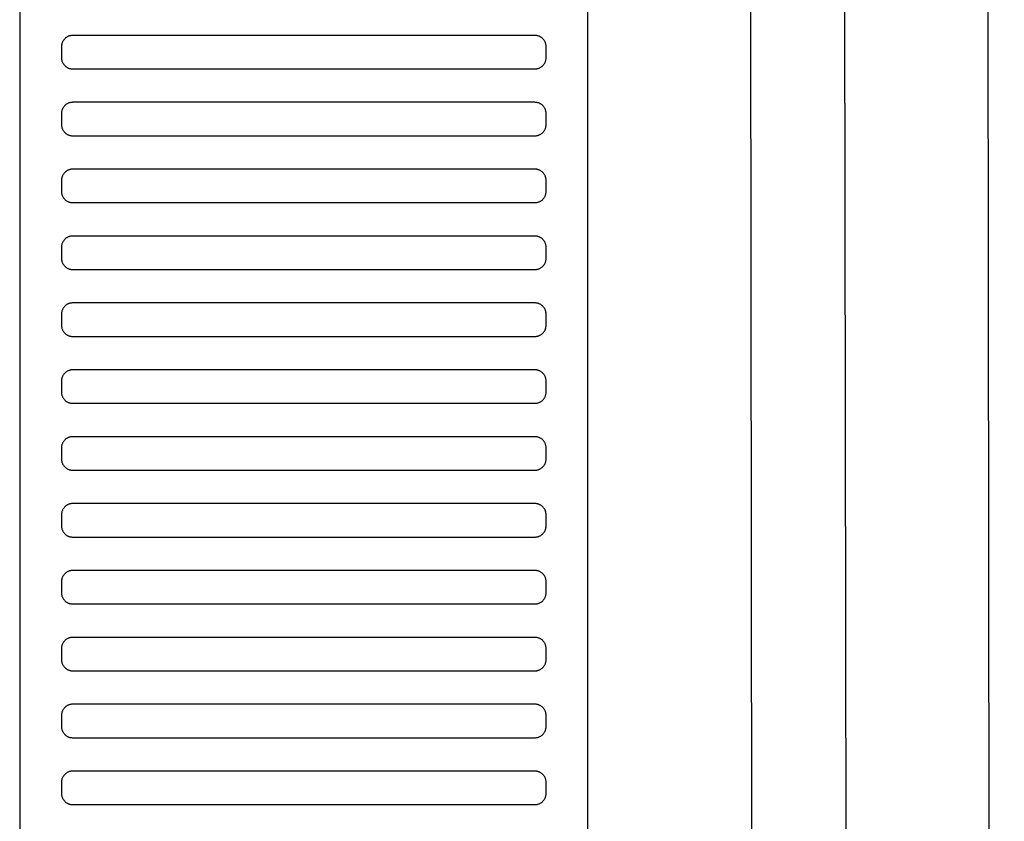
# Model space of a CAD drawing. Header units: millimetres. Extents: x -32221 to 212500, y 31663 to 93766.
# Tile 210 of 256: x 53340 to 53516, y 35979 to 36123. Entities that reach past the tile are written whole.
import ezdxf

# ---------------------------------------------------------------- set-up
doc = ezdxf.new("R2010")
doc.units = ezdxf.units.MM
doc.layers.add('Sciany', color=250, linetype='Continuous')
doc.layers.add('Wyposazenie', color=250, linetype='Continuous')

msp = doc.modelspace()

# ---------------------------------------------------------------- linework, layer by layer
at = {"layer": 'Sciany'}
for p, q in [((53473.738, 33799.575), (53470.289, 36608.752)), ((53490.795, 33782.558), (53487.174, 36606.467)), ((53516.395, 33757.032), (53512.937, 36601.406))]:
    msp.add_line(p, q, dxfattribs=at)
at = {"layer": 'Wyposazenie'}
for points in [[(53441.644, 34736.326), (53441.644, 36251.286), (53339.644, 36251.286), (53339.644, 34736.326)], [(53432.144, 36114.286), (53432.247, 36114.289), (53432.349, 36114.296), (53432.449, 36114.309), (53432.547, 36114.327), (53432.644, 36114.349), (53432.739, 36114.376), (53432.832, 36114.407), (53432.923, 36114.443), (53433.011, 36114.483), (53433.097, 36114.528), (53433.181, 36114.576), (53433.262, 36114.628), (53433.341, 36114.684), (53433.416, 36114.743), (53433.489, 36114.806), (53433.558, 36114.872), (53433.625, 36114.942), (53433.687, 36115.014), (53433.747, 36115.09), (53433.803, 36115.168), (53433.855, 36115.249), (53433.903, 36115.333), (53433.947, 36115.419), (53433.987, 36115.508), (53434.023, 36115.599), (53434.054, 36115.692), (53434.081, 36115.786), (53434.104, 36115.883), (53434.121, 36115.982), (53434.134, 36116.082), (53434.142, 36116.183), (53434.144, 36116.286), (53434.144, 36118.286), (53434.142, 36118.389), (53434.134, 36118.49), (53434.121, 36118.59), (53434.104, 36118.689), (53434.081, 36118.786), (53434.054, 36118.88), (53434.023, 36118.973), (53433.987, 36119.064), (53433.947, 36119.153), (53433.903, 36119.239), (53433.855, 36119.323), (53433.803, 36119.404), (53433.747, 36119.482), (53433.687, 36119.558), (53433.625, 36119.63), (53433.558, 36119.7), (53433.489, 36119.766), (53433.416, 36119.829), (53433.341, 36119.888), (53433.262, 36119.944), (53433.181, 36119.996), (53433.097, 36120.044), (53433.011, 36120.089), (53432.923, 36120.129), (53432.832, 36120.165), (53432.739, 36120.196), (53432.644, 36120.223), (53432.547, 36120.245), (53432.449, 36120.263), (53432.349, 36120.276), (53432.247, 36120.283), (53432.144, 36120.286), (53349.144, 36120.286), (53349.042, 36120.283), (53348.94, 36120.276), (53348.84, 36120.263), (53348.742, 36120.245), (53348.645, 36120.223), (53348.55, 36120.196), (53348.457, 36120.165), (53348.366, 36120.129), (53348.278, 36120.089), (53348.192, 36120.044), (53348.108, 36119.996), (53348.027, 36119.944), (53347.948, 36119.888), (53347.873, 36119.829), (53347.8, 36119.766), (53347.731, 36119.7), (53347.664, 36119.63), (53347.602, 36119.558), (53347.542, 36119.482), (53347.486, 36119.404), (53347.434, 36119.323), (53347.386, 36119.239), (53347.342, 36119.153), (53347.302, 36119.064), (53347.266, 36118.973), (53347.234, 36118.88), (53347.208, 36118.786), (53347.185, 36118.689), (53347.168, 36118.59), (53347.155, 36118.49), (53347.147, 36118.389), (53347.144, 36118.286), (53347.144, 36116.286), (53347.147, 36116.183), (53347.155, 36116.082), (53347.168, 36115.982), (53347.185, 36115.883), (53347.208, 36115.786), (53347.234, 36115.692), (53347.266, 36115.599), (53347.302, 36115.508), (53347.342, 36115.419), (53347.386, 36115.333), (53347.434, 36115.249), (53347.486, 36115.168), (53347.542, 36115.09), (53347.602, 36115.014), (53347.664, 36114.942), (53347.731, 36114.872), (53347.8, 36114.806), (53347.873, 36114.743), (53347.948, 36114.684), (53348.027, 36114.628), (53348.108, 36114.576), (53348.192, 36114.528), (53348.278, 36114.483), (53348.366, 36114.443), (53348.457, 36114.407), (53348.55, 36114.376), (53348.645, 36114.349), (53348.742, 36114.327), (53348.84, 36114.309), (53348.94, 36114.296), (53349.042, 36114.289), (53349.144, 36114.286)], [(53432.144, 36102.286), (53432.247, 36102.289), (53432.349, 36102.296), (53432.449, 36102.309), (53432.547, 36102.327), (53432.644, 36102.349), (53432.739, 36102.376), (53432.832, 36102.407), (53432.923, 36102.443), (53433.011, 36102.483), (53433.097, 36102.528), (53433.181, 36102.576), (53433.262, 36102.628), (53433.341, 36102.684), (53433.416, 36102.743), (53433.489, 36102.806), (53433.558, 36102.872), (53433.625, 36102.942), (53433.687, 36103.014), (53433.747, 36103.09), (53433.803, 36103.168), (53433.855, 36103.249), (53433.903, 36103.333), (53433.947, 36103.419), (53433.987, 36103.508), (53434.023, 36103.599), (53434.054, 36103.692), (53434.081, 36103.787), (53434.104, 36103.883), (53434.121, 36103.982), (53434.134, 36104.082), (53434.142, 36104.183), (53434.144, 36104.286), (53434.144, 36106.286), (53434.142, 36106.389), (53434.134, 36106.49), (53434.121, 36106.59), (53434.104, 36106.689), (53434.081, 36106.786), (53434.054, 36106.88), (53434.023, 36106.973), (53433.987, 36107.064), (53433.947, 36107.153), (53433.903, 36107.239), (53433.855, 36107.323), (53433.803, 36107.404), (53433.747, 36107.482), (53433.687, 36107.558), (53433.625, 36107.63), (53433.558, 36107.7), (53433.489, 36107.766), (53433.416, 36107.829), (53433.341, 36107.888), (53433.262, 36107.944), (53433.181, 36107.996), (53433.097, 36108.044), (53433.011, 36108.089), (53432.923, 36108.129), (53432.832, 36108.165), (53432.739, 36108.196), (53432.644, 36108.223), (53432.547, 36108.245), (53432.449, 36108.263), (53432.349, 36108.276), (53432.247, 36108.283), (53432.144, 36108.286), (53349.144, 36108.286), (53349.042, 36108.283), (53348.94, 36108.276), (53348.84, 36108.263), (53348.742, 36108.245), (53348.645, 36108.223), (53348.55, 36108.196), (53348.457, 36108.165), (53348.366, 36108.129), (53348.278, 36108.089), (53348.192, 36108.044), (53348.108, 36107.996), (53348.027, 36107.944), (53347.948, 36107.888), (53347.873, 36107.829), (53347.8, 36107.766), (53347.731, 36107.7), (53347.664, 36107.63), (53347.602, 36107.558), (53347.542, 36107.482), (53347.486, 36107.404), (53347.434, 36107.323), (53347.386, 36107.239), (53347.342, 36107.153), (53347.302, 36107.064), (53347.266, 36106.973), (53347.234, 36106.88), (53347.208, 36106.786), (53347.185, 36106.689), (53347.168, 36106.59), (53347.155, 36106.49), (53347.147, 36106.389), (53347.144, 36106.286), (53347.144, 36104.286), (53347.147, 36104.183), (53347.155, 36104.082), (53347.168, 36103.982), (53347.185, 36103.883), (53347.208, 36103.787), (53347.234, 36103.692), (53347.266, 36103.599), (53347.302, 36103.508), (53347.342, 36103.419), (53347.386, 36103.333), (53347.434, 36103.249), (53347.486, 36103.168), (53347.542, 36103.09), (53347.602, 36103.014), (53347.664, 36102.942), (53347.731, 36102.872), (53347.8, 36102.806), (53347.873, 36102.743), (53347.948, 36102.684), (53348.027, 36102.628), (53348.108, 36102.576), (53348.192, 36102.528), (53348.278, 36102.483), (53348.366, 36102.443), (53348.457, 36102.407), (53348.55, 36102.376), (53348.645, 36102.349), (53348.742, 36102.327), (53348.84, 36102.309), (53348.94, 36102.296), (53349.042, 36102.289), (53349.144, 36102.286)], [(53432.144, 36090.286), (53432.247, 36090.289), (53432.349, 36090.296), (53432.449, 36090.309), (53432.547, 36090.327), (53432.644, 36090.349), (53432.739, 36090.376), (53432.832, 36090.407), (53432.923, 36090.443), (53433.011, 36090.483), (53433.097, 36090.528), (53433.181, 36090.576), (53433.262, 36090.628), (53433.341, 36090.684), (53433.416, 36090.743), (53433.489, 36090.806), (53433.558, 36090.872), (53433.625, 36090.942), (53433.687, 36091.014), (53433.747, 36091.09), (53433.803, 36091.168), (53433.855, 36091.249), (53433.903, 36091.333), (53433.947, 36091.419), (53433.987, 36091.508), (53434.023, 36091.599), (53434.054, 36091.692), (53434.081, 36091.787), (53434.104, 36091.883), (53434.121, 36091.982), (53434.134, 36092.082), (53434.142, 36092.183), (53434.144, 36092.286), (53434.144, 36094.286), (53434.142, 36094.389), (53434.134, 36094.49), (53434.121, 36094.59), (53434.104, 36094.689), (53434.081, 36094.786), (53434.054, 36094.88), (53434.023, 36094.973), (53433.987, 36095.064), (53433.947, 36095.153), (53433.903, 36095.239), (53433.855, 36095.323), (53433.803, 36095.404), (53433.747, 36095.482), (53433.687, 36095.558), (53433.625, 36095.63), (53433.558, 36095.7), (53433.489, 36095.766), (53433.416, 36095.829), (53433.341, 36095.888), (53433.262, 36095.944), (53433.181, 36095.996), (53433.097, 36096.044), (53433.011, 36096.089), (53432.923, 36096.129), (53432.832, 36096.165), (53432.739, 36096.196), (53432.644, 36096.223), (53432.547, 36096.245), (53432.449, 36096.263), (53432.349, 36096.276), (53432.247, 36096.283), (53432.144, 36096.286), (53349.144, 36096.286), (53349.042, 36096.283), (53348.94, 36096.276), (53348.84, 36096.263), (53348.742, 36096.245), (53348.645, 36096.223), (53348.55, 36096.196), (53348.457, 36096.165), (53348.366, 36096.129), (53348.278, 36096.089), (53348.192, 36096.044), (53348.108, 36095.996), (53348.027, 36095.944), (53347.948, 36095.888), (53347.873, 36095.829), (53347.8, 36095.766), (53347.731, 36095.7), (53347.664, 36095.63), (53347.602, 36095.558), (53347.542, 36095.482), (53347.486, 36095.404), (53347.434, 36095.323), (53347.386, 36095.239), (53347.342, 36095.153), (53347.302, 36095.064), (53347.266, 36094.973), (53347.234, 36094.88), (53347.208, 36094.786), (53347.185, 36094.689), (53347.168, 36094.59), (53347.155, 36094.49), (53347.147, 36094.389), (53347.144, 36094.286), (53347.144, 36092.286), (53347.147, 36092.183), (53347.155, 36092.082), (53347.168, 36091.982), (53347.185, 36091.883), (53347.208, 36091.787), (53347.234, 36091.692), (53347.266, 36091.599), (53347.302, 36091.508), (53347.342, 36091.419), (53347.386, 36091.333), (53347.434, 36091.249), (53347.486, 36091.168), (53347.542, 36091.09), (53347.602, 36091.014), (53347.664, 36090.942), (53347.731, 36090.872), (53347.8, 36090.806), (53347.873, 36090.743), (53347.948, 36090.684), (53348.027, 36090.628), (53348.108, 36090.576), (53348.192, 36090.528), (53348.278, 36090.483), (53348.366, 36090.443), (53348.457, 36090.407), (53348.55, 36090.376), (53348.645, 36090.349), (53348.742, 36090.327), (53348.84, 36090.309), (53348.94, 36090.296), (53349.042, 36090.289), (53349.144, 36090.286)], [(53432.144, 36078.286), (53432.247, 36078.289), (53432.349, 36078.296), (53432.449, 36078.309), (53432.547, 36078.327), (53432.644, 36078.349), (53432.739, 36078.376), (53432.832, 36078.407), (53432.923, 36078.443), (53433.011, 36078.483), (53433.097, 36078.528), (53433.181, 36078.576), (53433.262, 36078.628), (53433.341, 36078.684), (53433.416, 36078.743), (53433.489, 36078.806), (53433.558, 36078.872), (53433.625, 36078.942), (53433.687, 36079.014), (53433.747, 36079.09), (53433.803, 36079.168), (53433.855, 36079.249), (53433.903, 36079.333), (53433.947, 36079.419), (53433.987, 36079.508), (53434.023, 36079.599), (53434.054, 36079.692), (53434.081, 36079.787), (53434.104, 36079.883), (53434.121, 36079.982), (53434.134, 36080.082), (53434.142, 36080.183), (53434.144, 36080.286), (53434.144, 36082.286), (53434.142, 36082.389), (53434.134, 36082.49), (53434.121, 36082.59), (53434.104, 36082.689), (53434.081, 36082.786), (53434.054, 36082.88), (53434.023, 36082.973), (53433.987, 36083.064), (53433.947, 36083.153), (53433.903, 36083.239), (53433.855, 36083.323), (53433.803, 36083.404), (53433.747, 36083.482), (53433.687, 36083.558), (53433.625, 36083.63), (53433.558, 36083.7), (53433.489, 36083.766), (53433.416, 36083.829), (53433.341, 36083.888), (53433.262, 36083.944), (53433.181, 36083.996), (53433.097, 36084.044), (53433.011, 36084.089), (53432.923, 36084.129), (53432.832, 36084.165), (53432.739, 36084.196), (53432.644, 36084.223), (53432.547, 36084.245), (53432.449, 36084.263), (53432.349, 36084.276), (53432.247, 36084.283), (53432.144, 36084.286), (53349.144, 36084.286), (53349.042, 36084.283), (53348.94, 36084.276), (53348.84, 36084.263), (53348.742, 36084.245), (53348.645, 36084.223), (53348.55, 36084.196), (53348.457, 36084.165), (53348.366, 36084.129), (53348.278, 36084.089), (53348.192, 36084.044), (53348.108, 36083.996), (53348.027, 36083.944), (53347.948, 36083.888), (53347.873, 36083.829), (53347.8, 36083.766), (53347.731, 36083.7), (53347.664, 36083.63), (53347.602, 36083.558), (53347.542, 36083.482), (53347.486, 36083.404), (53347.434, 36083.323), (53347.386, 36083.239), (53347.342, 36083.153), (53347.302, 36083.064), (53347.266, 36082.973), (53347.234, 36082.88), (53347.208, 36082.786), (53347.185, 36082.689), (53347.168, 36082.59), (53347.155, 36082.49), (53347.147, 36082.389), (53347.144, 36082.286), (53347.144, 36080.286), (53347.147, 36080.183), (53347.155, 36080.082), (53347.168, 36079.982), (53347.185, 36079.883), (53347.208, 36079.787), (53347.234, 36079.692), (53347.266, 36079.599), (53347.302, 36079.508), (53347.342, 36079.419), (53347.386, 36079.333), (53347.434, 36079.249), (53347.486, 36079.168), (53347.542, 36079.09), (53347.602, 36079.014), (53347.664, 36078.942), (53347.731, 36078.872), (53347.8, 36078.806), (53347.873, 36078.743), (53347.948, 36078.684), (53348.027, 36078.628), (53348.108, 36078.576), (53348.192, 36078.528), (53348.278, 36078.483), (53348.366, 36078.443), (53348.457, 36078.407), (53348.55, 36078.376), (53348.645, 36078.349), (53348.742, 36078.327), (53348.84, 36078.309), (53348.94, 36078.296), (53349.042, 36078.289), (53349.144, 36078.286)], [(53432.144, 36066.286), (53432.247, 36066.289), (53432.349, 36066.296), (53432.449, 36066.309), (53432.547, 36066.327), (53432.644, 36066.349), (53432.739, 36066.376), (53432.832, 36066.407), (53432.923, 36066.443), (53433.011, 36066.483), (53433.097, 36066.528), (53433.181, 36066.576), (53433.262, 36066.628), (53433.341, 36066.684), (53433.416, 36066.743), (53433.489, 36066.806), (53433.558, 36066.872), (53433.625, 36066.942), (53433.687, 36067.014), (53433.747, 36067.09), (53433.803, 36067.168), (53433.855, 36067.249), (53433.903, 36067.333), (53433.947, 36067.419), (53433.987, 36067.508), (53434.023, 36067.599), (53434.054, 36067.692), (53434.081, 36067.786), (53434.104, 36067.883), (53434.121, 36067.982), (53434.134, 36068.082), (53434.142, 36068.183), (53434.144, 36068.286), (53434.144, 36070.286), (53434.142, 36070.389), (53434.134, 36070.49), (53434.121, 36070.59), (53434.104, 36070.689), (53434.081, 36070.786), (53434.054, 36070.88), (53434.023, 36070.973), (53433.987, 36071.064), (53433.947, 36071.153), (53433.903, 36071.239), (53433.855, 36071.323), (53433.803, 36071.404), (53433.747, 36071.482), (53433.687, 36071.558), (53433.625, 36071.63), (53433.558, 36071.7), (53433.489, 36071.766), (53433.416, 36071.829), (53433.341, 36071.888), (53433.262, 36071.944), (53433.181, 36071.996), (53433.097, 36072.044), (53433.011, 36072.089), (53432.923, 36072.129), (53432.832, 36072.165), (53432.739, 36072.196), (53432.644, 36072.223), (53432.547, 36072.245), (53432.449, 36072.263), (53432.349, 36072.276), (53432.247, 36072.283), (53432.144, 36072.286), (53349.144, 36072.286), (53349.042, 36072.283), (53348.94, 36072.276), (53348.84, 36072.263), (53348.742, 36072.245), (53348.645, 36072.223), (53348.55, 36072.196), (53348.457, 36072.165), (53348.366, 36072.129), (53348.278, 36072.089), (53348.192, 36072.044), (53348.108, 36071.996), (53348.027, 36071.944), (53347.948, 36071.888), (53347.873, 36071.829), (53347.8, 36071.766), (53347.731, 36071.7), (53347.664, 36071.63), (53347.602, 36071.558), (53347.542, 36071.482), (53347.486, 36071.404), (53347.434, 36071.323), (53347.386, 36071.239), (53347.342, 36071.153), (53347.302, 36071.064), (53347.266, 36070.973), (53347.234, 36070.88), (53347.208, 36070.786), (53347.185, 36070.689), (53347.168, 36070.59), (53347.155, 36070.49), (53347.147, 36070.389), (53347.144, 36070.286), (53347.144, 36068.286), (53347.147, 36068.183), (53347.155, 36068.082), (53347.168, 36067.982), (53347.185, 36067.883), (53347.208, 36067.787), (53347.234, 36067.692), (53347.266, 36067.599), (53347.302, 36067.508), (53347.342, 36067.419), (53347.386, 36067.333), (53347.434, 36067.249), (53347.486, 36067.168), (53347.542, 36067.09), (53347.602, 36067.014), (53347.664, 36066.942), (53347.731, 36066.872), (53347.8, 36066.806), (53347.873, 36066.743), (53347.948, 36066.684), (53348.027, 36066.628), (53348.108, 36066.576), (53348.192, 36066.528), (53348.278, 36066.483), (53348.366, 36066.443), (53348.457, 36066.407), (53348.55, 36066.376), (53348.645, 36066.349), (53348.742, 36066.327), (53348.84, 36066.309), (53348.94, 36066.296), (53349.042, 36066.289), (53349.144, 36066.286)], [(53432.144, 36054.286), (53432.247, 36054.289), (53432.349, 36054.296), (53432.449, 36054.309), (53432.547, 36054.327), (53432.644, 36054.349), (53432.739, 36054.376), (53432.832, 36054.407), (53432.923, 36054.443), (53433.011, 36054.483), (53433.097, 36054.528), (53433.181, 36054.576), (53433.262, 36054.628), (53433.341, 36054.684), (53433.416, 36054.743), (53433.489, 36054.806), (53433.558, 36054.872), (53433.625, 36054.942), (53433.687, 36055.014), (53433.747, 36055.09), (53433.803, 36055.168), (53433.855, 36055.249), (53433.903, 36055.333), (53433.947, 36055.419), (53433.987, 36055.508), (53434.023, 36055.599), (53434.054, 36055.692), (53434.081, 36055.786), (53434.104, 36055.883), (53434.121, 36055.982), (53434.134, 36056.082), (53434.142, 36056.183), (53434.144, 36056.286), (53434.144, 36058.286), (53434.142, 36058.389), (53434.134, 36058.49), (53434.121, 36058.59), (53434.104, 36058.689), (53434.081, 36058.786), (53434.054, 36058.88), (53434.023, 36058.973), (53433.987, 36059.064), (53433.947, 36059.153), (53433.903, 36059.239), (53433.855, 36059.323), (53433.803, 36059.404), (53433.747, 36059.482), (53433.687, 36059.558), (53433.625, 36059.63), (53433.558, 36059.7), (53433.489, 36059.766), (53433.416, 36059.829), (53433.341, 36059.888), (53433.262, 36059.944), (53433.181, 36059.996), (53433.097, 36060.044), (53433.011, 36060.089), (53432.923, 36060.129), (53432.832, 36060.165), (53432.739, 36060.196), (53432.644, 36060.223), (53432.547, 36060.245), (53432.449, 36060.263), (53432.349, 36060.276), (53432.247, 36060.283), (53432.144, 36060.286), (53349.144, 36060.286), (53349.042, 36060.283), (53348.94, 36060.276), (53348.84, 36060.263), (53348.742, 36060.245), (53348.645, 36060.223), (53348.55, 36060.196), (53348.457, 36060.165), (53348.366, 36060.129), (53348.278, 36060.089), (53348.192, 36060.044), (53348.108, 36059.996), (53348.027, 36059.944), (53347.948, 36059.888), (53347.873, 36059.829), (53347.8, 36059.766), (53347.731, 36059.7), (53347.664, 36059.63), (53347.602, 36059.558), (53347.542, 36059.482), (53347.486, 36059.404), (53347.434, 36059.323), (53347.386, 36059.239), (53347.342, 36059.153), (53347.302, 36059.064), (53347.266, 36058.973), (53347.234, 36058.88), (53347.208, 36058.786), (53347.185, 36058.689), (53347.168, 36058.59), (53347.155, 36058.49), (53347.147, 36058.389), (53347.144, 36058.286), (53347.144, 36056.286), (53347.147, 36056.183), (53347.155, 36056.082), (53347.168, 36055.982), (53347.185, 36055.883), (53347.208, 36055.787), (53347.234, 36055.692), (53347.266, 36055.599), (53347.302, 36055.508), (53347.342, 36055.419), (53347.386, 36055.333), (53347.434, 36055.249), (53347.486, 36055.168), (53347.542, 36055.09), (53347.602, 36055.014), (53347.664, 36054.942), (53347.731, 36054.872), (53347.8, 36054.806), (53347.873, 36054.743), (53347.948, 36054.684), (53348.027, 36054.628), (53348.108, 36054.576), (53348.192, 36054.528), (53348.278, 36054.483), (53348.366, 36054.443), (53348.457, 36054.407), (53348.55, 36054.376), (53348.645, 36054.349), (53348.742, 36054.327), (53348.84, 36054.309), (53348.94, 36054.296), (53349.042, 36054.289), (53349.144, 36054.286)], [(53432.144, 36042.286), (53432.247, 36042.289), (53432.349, 36042.296), (53432.449, 36042.309), (53432.547, 36042.327), (53432.644, 36042.349), (53432.739, 36042.376), (53432.832, 36042.407), (53432.923, 36042.443), (53433.011, 36042.483), (53433.097, 36042.528), (53433.181, 36042.576), (53433.262, 36042.628), (53433.341, 36042.684), (53433.416, 36042.743), (53433.489, 36042.806), (53433.558, 36042.872), (53433.625, 36042.942), (53433.687, 36043.014), (53433.747, 36043.09), (53433.803, 36043.168), (53433.855, 36043.249), (53433.903, 36043.333), (53433.947, 36043.419), (53433.987, 36043.508), (53434.023, 36043.599), (53434.054, 36043.692), (53434.081, 36043.786), (53434.104, 36043.883), (53434.121, 36043.982), (53434.134, 36044.082), (53434.142, 36044.183), (53434.144, 36044.286), (53434.144, 36046.286), (53434.142, 36046.389), (53434.134, 36046.49), (53434.121, 36046.59), (53434.104, 36046.689), (53434.081, 36046.786), (53434.054, 36046.88), (53434.023, 36046.973), (53433.987, 36047.064), (53433.947, 36047.153), (53433.903, 36047.239), (53433.855, 36047.323), (53433.803, 36047.404), (53433.747, 36047.482), (53433.687, 36047.558), (53433.625, 36047.63), (53433.558, 36047.7), (53433.489, 36047.766), (53433.416, 36047.829), (53433.341, 36047.888), (53433.262, 36047.944), (53433.181, 36047.996), (53433.097, 36048.044), (53433.011, 36048.089), (53432.923, 36048.129), (53432.832, 36048.165), (53432.739, 36048.196), (53432.644, 36048.223), (53432.547, 36048.245), (53432.449, 36048.263), (53432.349, 36048.276), (53432.247, 36048.283), (53432.144, 36048.286), (53349.144, 36048.286), (53349.042, 36048.283), (53348.94, 36048.276), (53348.84, 36048.263), (53348.742, 36048.245), (53348.645, 36048.223), (53348.55, 36048.196), (53348.457, 36048.165), (53348.366, 36048.129), (53348.278, 36048.089), (53348.192, 36048.044), (53348.108, 36047.996), (53348.027, 36047.944), (53347.948, 36047.888), (53347.873, 36047.829), (53347.8, 36047.766), (53347.731, 36047.7), (53347.664, 36047.63), (53347.602, 36047.558), (53347.542, 36047.482), (53347.486, 36047.404), (53347.434, 36047.323), (53347.386, 36047.239), (53347.342, 36047.153), (53347.302, 36047.064), (53347.266, 36046.973), (53347.234, 36046.88), (53347.208, 36046.786), (53347.185, 36046.689), (53347.168, 36046.59), (53347.155, 36046.49), (53347.147, 36046.389), (53347.144, 36046.286), (53347.144, 36044.286), (53347.147, 36044.183), (53347.155, 36044.082), (53347.168, 36043.982), (53347.185, 36043.883), (53347.208, 36043.787), (53347.234, 36043.692), (53347.266, 36043.599), (53347.302, 36043.508), (53347.342, 36043.419), (53347.386, 36043.333), (53347.434, 36043.249), (53347.486, 36043.168), (53347.542, 36043.09), (53347.602, 36043.014), (53347.664, 36042.942), (53347.731, 36042.872), (53347.8, 36042.806), (53347.873, 36042.743), (53347.948, 36042.684), (53348.027, 36042.628), (53348.108, 36042.576), (53348.192, 36042.528), (53348.278, 36042.483), (53348.366, 36042.443), (53348.457, 36042.407), (53348.55, 36042.376), (53348.645, 36042.349), (53348.742, 36042.327), (53348.84, 36042.309), (53348.94, 36042.296), (53349.042, 36042.289), (53349.144, 36042.286)], [(53432.144, 36030.286), (53432.247, 36030.289), (53432.349, 36030.296), (53432.449, 36030.309), (53432.547, 36030.327), (53432.644, 36030.349), (53432.739, 36030.376), (53432.832, 36030.407), (53432.923, 36030.443), (53433.011, 36030.483), (53433.097, 36030.528), (53433.181, 36030.576), (53433.262, 36030.628), (53433.341, 36030.684), (53433.416, 36030.743), (53433.489, 36030.806), (53433.558, 36030.872), (53433.625, 36030.942), (53433.687, 36031.014), (53433.747, 36031.09), (53433.803, 36031.168), (53433.855, 36031.249), (53433.903, 36031.333), (53433.947, 36031.419), (53433.987, 36031.508), (53434.023, 36031.599), (53434.054, 36031.692), (53434.081, 36031.787), (53434.104, 36031.883), (53434.121, 36031.982), (53434.134, 36032.082), (53434.142, 36032.183), (53434.144, 36032.286), (53434.144, 36034.286), (53434.142, 36034.389), (53434.134, 36034.49), (53434.121, 36034.59), (53434.104, 36034.689), (53434.081, 36034.786), (53434.054, 36034.88), (53434.023, 36034.973), (53433.987, 36035.064), (53433.947, 36035.153), (53433.903, 36035.239), (53433.855, 36035.323), (53433.803, 36035.404), (53433.747, 36035.482), (53433.687, 36035.558), (53433.625, 36035.63), (53433.558, 36035.7), (53433.489, 36035.766), (53433.416, 36035.829), (53433.341, 36035.888), (53433.262, 36035.944), (53433.181, 36035.996), (53433.097, 36036.044), (53433.011, 36036.089), (53432.923, 36036.129), (53432.832, 36036.165), (53432.739, 36036.196), (53432.644, 36036.223), (53432.547, 36036.245), (53432.449, 36036.263), (53432.349, 36036.276), (53432.247, 36036.283), (53432.144, 36036.286), (53349.144, 36036.286), (53349.042, 36036.283), (53348.94, 36036.276), (53348.84, 36036.263), (53348.742, 36036.245), (53348.645, 36036.223), (53348.55, 36036.196), (53348.457, 36036.165), (53348.366, 36036.129), (53348.278, 36036.089), (53348.192, 36036.044), (53348.108, 36035.996), (53348.027, 36035.944), (53347.948, 36035.888), (53347.873, 36035.829), (53347.8, 36035.766), (53347.731, 36035.7), (53347.664, 36035.63), (53347.602, 36035.558), (53347.542, 36035.482), (53347.486, 36035.404), (53347.434, 36035.323), (53347.386, 36035.239), (53347.342, 36035.153), (53347.302, 36035.064), (53347.266, 36034.973), (53347.234, 36034.88), (53347.208, 36034.786), (53347.185, 36034.689), (53347.168, 36034.59), (53347.155, 36034.49), (53347.147, 36034.389), (53347.144, 36034.286), (53347.144, 36032.286), (53347.147, 36032.183), (53347.155, 36032.082), (53347.168, 36031.982), (53347.185, 36031.883), (53347.208, 36031.787), (53347.234, 36031.692), (53347.266, 36031.599), (53347.302, 36031.508), (53347.342, 36031.419), (53347.386, 36031.333), (53347.434, 36031.249), (53347.486, 36031.168), (53347.542, 36031.09), (53347.602, 36031.014), (53347.664, 36030.942), (53347.731, 36030.872), (53347.8, 36030.806), (53347.873, 36030.743), (53347.948, 36030.684), (53348.027, 36030.628), (53348.108, 36030.576), (53348.192, 36030.528), (53348.278, 36030.483), (53348.366, 36030.443), (53348.457, 36030.407), (53348.55, 36030.376), (53348.645, 36030.349), (53348.742, 36030.327), (53348.84, 36030.309), (53348.94, 36030.296), (53349.042, 36030.289), (53349.144, 36030.286)], [(53432.144, 36018.286), (53432.247, 36018.289), (53432.349, 36018.296), (53432.449, 36018.309), (53432.547, 36018.327), (53432.644, 36018.349), (53432.739, 36018.376), (53432.832, 36018.407), (53432.923, 36018.443), (53433.011, 36018.483), (53433.097, 36018.528), (53433.181, 36018.576), (53433.262, 36018.628), (53433.341, 36018.684), (53433.416, 36018.743), (53433.489, 36018.806), (53433.558, 36018.872), (53433.625, 36018.942), (53433.687, 36019.014), (53433.747, 36019.09), (53433.803, 36019.168), (53433.855, 36019.249), (53433.903, 36019.333), (53433.947, 36019.419), (53433.987, 36019.508), (53434.023, 36019.599), (53434.054, 36019.692), (53434.081, 36019.787), (53434.104, 36019.883), (53434.121, 36019.982), (53434.134, 36020.082), (53434.142, 36020.183), (53434.144, 36020.286), (53434.144, 36022.286), (53434.142, 36022.389), (53434.134, 36022.49), (53434.121, 36022.59), (53434.104, 36022.689), (53434.081, 36022.786), (53434.054, 36022.88), (53434.023, 36022.973), (53433.987, 36023.064), (53433.947, 36023.153), (53433.903, 36023.239), (53433.855, 36023.323), (53433.803, 36023.404), (53433.747, 36023.482), (53433.687, 36023.558), (53433.625, 36023.63), (53433.558, 36023.7), (53433.489, 36023.766), (53433.416, 36023.829), (53433.341, 36023.888), (53433.262, 36023.944), (53433.181, 36023.996), (53433.097, 36024.044), (53433.011, 36024.089), (53432.923, 36024.129), (53432.832, 36024.165), (53432.739, 36024.196), (53432.644, 36024.223), (53432.547, 36024.245), (53432.449, 36024.263), (53432.349, 36024.276), (53432.247, 36024.283), (53432.144, 36024.286), (53349.144, 36024.286), (53349.042, 36024.283), (53348.94, 36024.276), (53348.84, 36024.263), (53348.742, 36024.245), (53348.645, 36024.223), (53348.55, 36024.196), (53348.457, 36024.165), (53348.366, 36024.129), (53348.278, 36024.089), (53348.192, 36024.044), (53348.108, 36023.996), (53348.027, 36023.944), (53347.948, 36023.888), (53347.873, 36023.829), (53347.8, 36023.766), (53347.731, 36023.7), (53347.664, 36023.63), (53347.602, 36023.558), (53347.542, 36023.482), (53347.486, 36023.404), (53347.434, 36023.323), (53347.386, 36023.239), (53347.342, 36023.153), (53347.302, 36023.064), (53347.266, 36022.973), (53347.234, 36022.88), (53347.208, 36022.786), (53347.185, 36022.689), (53347.168, 36022.59), (53347.155, 36022.49), (53347.147, 36022.389), (53347.144, 36022.286), (53347.144, 36020.286), (53347.147, 36020.183), (53347.155, 36020.082), (53347.168, 36019.982), (53347.185, 36019.883), (53347.208, 36019.787), (53347.234, 36019.692), (53347.266, 36019.599), (53347.302, 36019.508), (53347.342, 36019.419), (53347.386, 36019.333), (53347.434, 36019.249), (53347.486, 36019.168), (53347.542, 36019.09), (53347.602, 36019.014), (53347.664, 36018.942), (53347.731, 36018.872), (53347.8, 36018.806), (53347.873, 36018.743), (53347.948, 36018.684), (53348.027, 36018.628), (53348.108, 36018.576), (53348.192, 36018.528), (53348.278, 36018.483), (53348.366, 36018.443), (53348.457, 36018.407), (53348.55, 36018.376), (53348.645, 36018.349), (53348.742, 36018.327), (53348.84, 36018.309), (53348.94, 36018.296), (53349.042, 36018.289), (53349.144, 36018.286)], [(53432.144, 36006.286), (53432.247, 36006.289), (53432.349, 36006.296), (53432.449, 36006.309), (53432.547, 36006.327), (53432.644, 36006.349), (53432.739, 36006.376), (53432.832, 36006.407), (53432.923, 36006.443), (53433.011, 36006.483), (53433.097, 36006.528), (53433.181, 36006.576), (53433.262, 36006.628), (53433.341, 36006.684), (53433.416, 36006.743), (53433.489, 36006.806), (53433.558, 36006.872), (53433.625, 36006.942), (53433.687, 36007.014), (53433.747, 36007.09), (53433.803, 36007.168), (53433.855, 36007.249), (53433.903, 36007.333), (53433.947, 36007.419), (53433.987, 36007.508), (53434.023, 36007.599), (53434.054, 36007.692), (53434.081, 36007.787), (53434.104, 36007.883), (53434.121, 36007.982), (53434.134, 36008.082), (53434.142, 36008.183), (53434.144, 36008.286), (53434.144, 36010.286), (53434.142, 36010.389), (53434.134, 36010.49), (53434.121, 36010.59), (53434.104, 36010.689), (53434.081, 36010.786), (53434.054, 36010.88), (53434.023, 36010.973), (53433.987, 36011.064), (53433.947, 36011.153), (53433.903, 36011.239), (53433.855, 36011.323), (53433.803, 36011.404), (53433.747, 36011.482), (53433.687, 36011.558), (53433.625, 36011.63), (53433.558, 36011.7), (53433.489, 36011.766), (53433.416, 36011.829), (53433.341, 36011.888), (53433.262, 36011.944), (53433.181, 36011.996), (53433.097, 36012.044), (53433.011, 36012.089), (53432.923, 36012.129), (53432.832, 36012.165), (53432.739, 36012.196), (53432.644, 36012.223), (53432.547, 36012.245), (53432.449, 36012.263), (53432.349, 36012.276), (53432.247, 36012.283), (53432.144, 36012.286), (53349.144, 36012.286), (53349.042, 36012.283), (53348.94, 36012.276), (53348.84, 36012.263), (53348.742, 36012.245), (53348.645, 36012.223), (53348.55, 36012.196), (53348.457, 36012.165), (53348.366, 36012.129), (53348.278, 36012.089), (53348.192, 36012.044), (53348.108, 36011.996), (53348.027, 36011.944), (53347.948, 36011.888), (53347.873, 36011.829), (53347.8, 36011.766), (53347.731, 36011.7), (53347.664, 36011.63), (53347.602, 36011.558), (53347.542, 36011.482), (53347.486, 36011.404), (53347.434, 36011.323), (53347.386, 36011.239), (53347.342, 36011.153), (53347.302, 36011.064), (53347.266, 36010.973), (53347.234, 36010.88), (53347.208, 36010.786), (53347.185, 36010.689), (53347.168, 36010.59), (53347.155, 36010.49), (53347.147, 36010.389), (53347.144, 36010.286), (53347.144, 36008.286), (53347.147, 36008.183), (53347.155, 36008.082), (53347.168, 36007.982), (53347.185, 36007.883), (53347.208, 36007.787), (53347.234, 36007.692), (53347.266, 36007.599), (53347.302, 36007.508), (53347.342, 36007.419), (53347.386, 36007.333), (53347.434, 36007.249), (53347.486, 36007.168), (53347.542, 36007.09), (53347.602, 36007.014), (53347.664, 36006.942), (53347.731, 36006.872), (53347.8, 36006.806), (53347.873, 36006.743), (53347.948, 36006.684), (53348.027, 36006.628), (53348.108, 36006.576), (53348.192, 36006.528), (53348.278, 36006.483), (53348.366, 36006.443), (53348.457, 36006.407), (53348.55, 36006.376), (53348.645, 36006.349), (53348.742, 36006.327), (53348.84, 36006.309), (53348.94, 36006.296), (53349.042, 36006.289), (53349.144, 36006.286)], [(53432.144, 35994.286), (53432.247, 35994.289), (53432.349, 35994.296), (53432.449, 35994.309), (53432.547, 35994.327), (53432.644, 35994.349), (53432.739, 35994.376), (53432.832, 35994.407), (53432.923, 35994.443), (53433.011, 35994.483), (53433.097, 35994.528), (53433.181, 35994.576), (53433.262, 35994.628), (53433.341, 35994.684), (53433.416, 35994.743), (53433.489, 35994.806), (53433.558, 35994.872), (53433.625, 35994.942), (53433.687, 35995.014), (53433.747, 35995.09), (53433.803, 35995.168), (53433.855, 35995.249), (53433.903, 35995.333), (53433.947, 35995.419), (53433.987, 35995.508), (53434.023, 35995.599), (53434.054, 35995.692), (53434.081, 35995.787), (53434.104, 35995.883), (53434.121, 35995.982), (53434.134, 35996.082), (53434.142, 35996.183), (53434.144, 35996.286), (53434.144, 35998.286), (53434.142, 35998.389), (53434.134, 35998.49), (53434.121, 35998.59), (53434.104, 35998.689), (53434.081, 35998.786), (53434.054, 35998.88), (53434.023, 35998.973), (53433.987, 35999.064), (53433.947, 35999.153), (53433.903, 35999.239), (53433.855, 35999.323), (53433.803, 35999.404), (53433.747, 35999.482), (53433.687, 35999.558), (53433.625, 35999.63), (53433.558, 35999.7), (53433.489, 35999.766), (53433.416, 35999.829), (53433.341, 35999.888), (53433.262, 35999.944), (53433.181, 35999.996), (53433.097, 36000.044), (53433.011, 36000.089), (53432.923, 36000.129), (53432.832, 36000.165), (53432.739, 36000.196), (53432.644, 36000.223), (53432.547, 36000.245), (53432.449, 36000.263), (53432.349, 36000.276), (53432.247, 36000.283), (53432.144, 36000.286), (53349.144, 36000.286), (53349.042, 36000.283), (53348.94, 36000.276), (53348.84, 36000.263), (53348.742, 36000.245), (53348.645, 36000.223), (53348.55, 36000.196), (53348.457, 36000.165), (53348.366, 36000.129), (53348.278, 36000.089), (53348.192, 36000.044), (53348.108, 35999.996), (53348.027, 35999.944), (53347.948, 35999.888), (53347.873, 35999.829), (53347.8, 35999.766), (53347.731, 35999.7), (53347.664, 35999.63), (53347.602, 35999.558), (53347.542, 35999.482), (53347.486, 35999.404), (53347.434, 35999.323), (53347.386, 35999.239), (53347.342, 35999.153), (53347.302, 35999.064), (53347.266, 35998.973), (53347.234, 35998.88), (53347.208, 35998.786), (53347.185, 35998.689), (53347.168, 35998.59), (53347.155, 35998.49), (53347.147, 35998.389), (53347.144, 35998.286), (53347.144, 35996.286), (53347.147, 35996.183), (53347.155, 35996.082), (53347.168, 35995.982), (53347.185, 35995.883), (53347.208, 35995.787), (53347.234, 35995.692), (53347.266, 35995.599), (53347.302, 35995.508), (53347.342, 35995.419), (53347.386, 35995.333), (53347.434, 35995.249), (53347.486, 35995.168), (53347.542, 35995.09), (53347.602, 35995.014), (53347.664, 35994.942), (53347.731, 35994.872), (53347.8, 35994.806), (53347.873, 35994.743), (53347.948, 35994.684), (53348.027, 35994.628), (53348.108, 35994.576), (53348.192, 35994.528), (53348.278, 35994.483), (53348.366, 35994.443), (53348.457, 35994.407), (53348.55, 35994.376), (53348.645, 35994.349), (53348.742, 35994.327), (53348.84, 35994.309), (53348.94, 35994.296), (53349.042, 35994.289), (53349.144, 35994.286)], [(53432.144, 35982.286), (53432.247, 35982.289), (53432.349, 35982.296), (53432.449, 35982.309), (53432.547, 35982.327), (53432.644, 35982.349), (53432.739, 35982.376), (53432.832, 35982.407), (53432.923, 35982.443), (53433.011, 35982.483), (53433.097, 35982.528), (53433.181, 35982.576), (53433.262, 35982.628), (53433.341, 35982.684), (53433.416, 35982.743), (53433.489, 35982.806), (53433.558, 35982.872), (53433.625, 35982.942), (53433.687, 35983.014), (53433.747, 35983.09), (53433.803, 35983.168), (53433.855, 35983.249), (53433.903, 35983.333), (53433.947, 35983.419), (53433.987, 35983.508), (53434.023, 35983.599), (53434.054, 35983.692), (53434.081, 35983.787), (53434.104, 35983.883), (53434.121, 35983.982), (53434.134, 35984.082), (53434.142, 35984.183), (53434.144, 35984.286), (53434.144, 35986.286), (53434.142, 35986.389), (53434.134, 35986.49), (53434.121, 35986.59), (53434.104, 35986.689), (53434.081, 35986.786), (53434.054, 35986.88), (53434.023, 35986.973), (53433.987, 35987.064), (53433.947, 35987.153), (53433.903, 35987.239), (53433.855, 35987.323), (53433.803, 35987.404), (53433.747, 35987.482), (53433.687, 35987.558), (53433.625, 35987.63), (53433.558, 35987.7), (53433.489, 35987.766), (53433.416, 35987.829), (53433.341, 35987.888), (53433.262, 35987.944), (53433.181, 35987.996), (53433.097, 35988.044), (53433.011, 35988.089), (53432.923, 35988.129), (53432.832, 35988.165), (53432.739, 35988.196), (53432.644, 35988.223), (53432.547, 35988.245), (53432.449, 35988.263), (53432.349, 35988.276), (53432.247, 35988.283), (53432.144, 35988.286), (53349.144, 35988.286), (53349.042, 35988.283), (53348.94, 35988.276), (53348.84, 35988.263), (53348.742, 35988.245), (53348.645, 35988.223), (53348.55, 35988.196), (53348.457, 35988.165), (53348.366, 35988.129), (53348.278, 35988.089), (53348.192, 35988.044), (53348.108, 35987.996), (53348.027, 35987.944), (53347.948, 35987.888), (53347.873, 35987.829), (53347.8, 35987.766), (53347.731, 35987.7), (53347.664, 35987.63), (53347.602, 35987.558), (53347.542, 35987.482), (53347.486, 35987.404), (53347.434, 35987.323), (53347.386, 35987.239), (53347.342, 35987.153), (53347.302, 35987.064), (53347.266, 35986.973), (53347.234, 35986.88), (53347.208, 35986.786), (53347.185, 35986.689), (53347.168, 35986.59), (53347.155, 35986.49), (53347.147, 35986.389), (53347.144, 35986.286), (53347.144, 35984.286), (53347.147, 35984.183), (53347.155, 35984.082), (53347.168, 35983.982), (53347.185, 35983.883), (53347.208, 35983.787), (53347.234, 35983.692), (53347.266, 35983.599), (53347.302, 35983.508), (53347.342, 35983.419), (53347.386, 35983.333), (53347.434, 35983.249), (53347.486, 35983.168), (53347.542, 35983.09), (53347.602, 35983.014), (53347.664, 35982.942), (53347.731, 35982.872), (53347.8, 35982.806), (53347.873, 35982.743), (53347.948, 35982.684), (53348.027, 35982.628), (53348.108, 35982.576), (53348.192, 35982.528), (53348.278, 35982.483), (53348.366, 35982.443), (53348.457, 35982.407), (53348.55, 35982.376), (53348.645, 35982.349), (53348.742, 35982.327), (53348.84, 35982.309), (53348.94, 35982.296), (53349.042, 35982.289), (53349.144, 35982.286)]]:
    msp.add_lwpolyline(points, close=True, dxfattribs=at)

doc.saveas('drawing.dxf')
